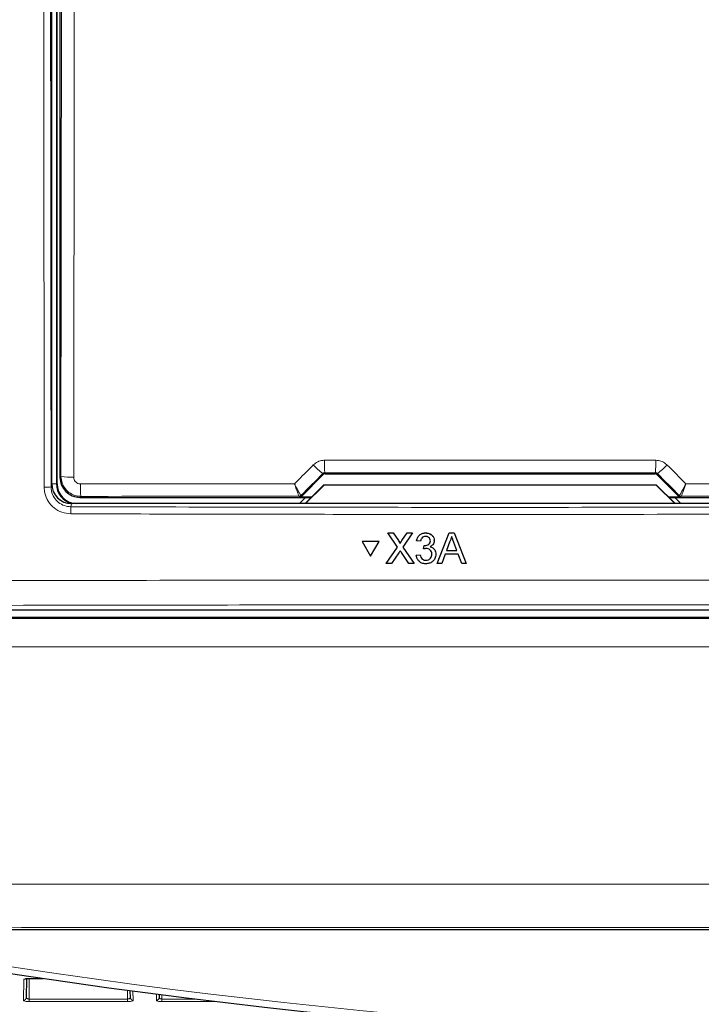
# Paper-space layout 'Blatt3' of a CAD drawing. Header units: millimetres. Extents: x 5 to 418, y 2 to 292.
# Tile 7 of 50: x 62 to 79, y 143 to 167. Entities that reach past the tile are written whole.
import ezdxf

# ---------------------------------------------------------------- set-up
doc = ezdxf.new("R2010")
doc.units = ezdxf.units.MM

psp = doc.layouts.new('Blatt3')

# ---------------------------------------------------------------- linework, layer by layer
at = {"color": 7, "linetype": 'Continuous', "lineweight": 25}
for p, q in [((62.8003, 155.6161), (62.8003, 193.2817)), ((62.9337, 155.6149), (62.9337, 193.2483)), ((63.0063, 193.0924), (63.0063, 155.7708)), ((69.064, 155.2952), (69.6141, 155.8454)), ((69.6613, 155.8649), (77.9394, 155.8649)), ((77.9865, 155.8454), (78.5367, 155.2952)), ((69.1596, 155.1149), (69.6315, 155.5868)), ((69.6337, 155.5816), (69.167, 155.1149)), ((69.6315, 155.5868), (69.6337, 155.5816)), ((69.6315, 155.5868), (77.9692, 155.5868)), ((77.967, 155.5816), (69.6337, 155.5816)), ((77.9692, 155.5868), (77.967, 155.5816)), ((78.4337, 155.1149), (77.967, 155.5816)), ((77.9692, 155.5868), (78.4411, 155.1149)), ((84.301, 155.1149), (63.2996, 155.1149)), ((63.5062, 155.2708), (69.3155, 155.2708)), ((69.1642, 155.2708), (69.0134, 155.12)), ((69.0134, 155.12), (69.0134, 155.1149)), ((69.3204, 155.2757), (69.0168, 155.2757)), ((78.5838, 155.2757), (78.2803, 155.2757)), ((78.2852, 155.2708), (84.0945, 155.2708)), ((78.5873, 155.12), (78.4364, 155.2708)), ((78.5873, 155.1149), (78.5873, 155.12)), ((71.233, 154.3799), (71.2331, 154.3821)), ((71.4771, 154.0265), (71.233, 154.3799)), ((71.233, 154.3799), (71.3632, 154.3799)), ((71.3632, 154.3799), (71.3634, 154.3821)), ((71.3632, 154.3799), (71.497, 154.1862)), ((71.5869, 154.186), (71.7201, 154.3799)), ((71.8522, 154.3799), (71.6083, 154.0253)), ((71.7201, 154.3799), (71.7203, 154.382)), ((71.7201, 154.3799), (71.8522, 154.3799)), ((71.8522, 154.3799), (71.8524, 154.382)), ((72.1799, 154.3799), (72.1801, 154.382)), ((72.4703, 153.6149), (72.7744, 154.3799)), ((72.7744, 154.3799), (72.7746, 154.382)), ((72.7744, 154.3799), (72.8964, 154.3799)), ((72.8964, 154.3799), (72.8965, 154.3821)), ((72.8964, 154.3799), (73.201, 153.6149)), ((70.5891, 154.1637), (70.5893, 154.1659)), ((71.0125, 154.1637), (70.5891, 154.1637)), ((70.5891, 154.1637), (70.8009, 153.7979)), ((71.0127, 154.1659), (70.5893, 154.1659)), ((70.8009, 153.7979), (71.0125, 154.1637)), ((71.0125, 154.1637), (71.0127, 154.1659)), ((71.5368, 154.1133), (71.537, 154.1154)), ((71.9558, 154.1837), (71.9559, 154.1859)), ((72.0541, 154.1739), (71.9558, 154.1837)), ((72.3973, 154.1708), (72.3975, 154.1732)), ((72.3981, 154.1854), (72.3982, 154.1876)), ((72.7831, 154.1503), (72.7047, 153.9386)), ((72.9664, 153.9386), (72.8918, 154.1396)), ((71.1939, 153.6149), (71.4771, 154.0265)), ((71.5071, 153.8782), (71.3258, 153.6149)), ((71.7614, 153.6149), (71.5747, 153.8852)), ((71.6083, 154.0253), (71.8918, 153.6149)), ((72.1318, 153.9778), (72.1419, 154.0661)), ((72.1318, 153.9778), (72.132, 153.9799)), ((72.1419, 154.0661), (72.1421, 154.0682)), ((72.1561, 154.065), (72.1562, 154.0671)), ((72.7047, 153.9386), (72.9664, 153.9386)), ((71.1939, 153.6149), (71.1941, 153.6171)), ((71.8918, 153.6149), (71.8919, 153.617)), ((71.9461, 153.8209), (72.0443, 153.8307)), ((71.9461, 153.8209), (71.9462, 153.823)), ((72.0443, 153.8307), (72.0445, 153.8328)), ((72.1881, 153.6934), (72.1883, 153.6955)), ((72.4366, 153.8226), (72.4368, 153.825)), ((72.4375, 153.8451), (72.4377, 153.8472)), ((72.4703, 153.6149), (72.4704, 153.617)), ((72.6722, 153.8503), (72.585, 153.6149)), ((72.999, 153.8503), (72.6722, 153.8503)), ((73.0863, 153.6149), (72.999, 153.8503)), ((73.201, 153.6149), (73.2012, 153.6171)), ((71.3258, 153.6149), (71.1939, 153.6149)), ((71.8918, 153.6149), (71.7614, 153.6149)), ((72.585, 153.6149), (72.4703, 153.6149)), ((73.201, 153.6149), (73.0863, 153.6149)), ((54.4661, 152.4483), (93.1346, 152.4483)), ((54.2877, 152.2692), (93.3129, 152.2692)), ((117.3284, 144.4272), (56.2722, 144.4272)), ((62.1672, 143.2012), (62.1588, 142.719)), ((62.2337, 143.2058), (62.5891, 143.2058)), ((64.7752, 142.719), (64.7721, 142.9)), ((65.4936, 142.8054), (65.4921, 142.719))]:
    psp.add_line(p, q, dxfattribs=at)
at = {"color": 7, "linetype": 'Continuous', "lineweight": 18}
for p, q in [((62.9191, 193.2483), (62.9191, 155.6149)), ((63.0326, 155.7972), (63.0484, 170.2524)), ((69.6141, 155.8454), (69.604, 155.8699)), ((69.651, 155.8896), (69.6613, 155.8649)), ((77.9394, 155.8649), (77.9496, 155.8896)), ((77.9967, 155.8699), (77.9865, 155.8454)), ((62.7843, 155.5358), (62.8003, 155.6161)), ((62.9191, 155.6149), (62.8003, 155.6149)), ((62.9191, 155.6149), (62.9337, 155.6149)), ((63.0063, 155.7708), (63.0326, 155.7972)), ((63.2996, 155.1149), (63.2838, 155.0355)), ((63.5325, 155.2972), (63.5062, 155.2708)), ((69.007, 155.2995), (69.0067, 155.2996)), ((69.0168, 155.2757), (69.007, 155.2995)), ((69.0541, 155.319), (69.0538, 155.3191)), ((69.0541, 155.319), (69.064, 155.2952)), ((78.5367, 155.2952), (78.5466, 155.319)), ((78.5466, 155.319), (78.5469, 155.3191)), ((78.5937, 155.2995), (78.5838, 155.2757)), ((78.5939, 155.2996), (78.5937, 155.2995)), ((71.497, 154.1862), (71.4972, 154.1884)), ((71.5869, 154.186), (71.587, 154.1882)), ((62.0921, 142.6549), (62.1013, 143.1792)), ((62.2337, 143.2073), (62.5791, 143.2073)), ((62.2337, 143.2058), (62.2337, 143.2073)), ((62.2337, 143.2058), (62.2337, 142.6888)), ((64.7003, 142.9096), (64.7003, 142.6888)), ((64.8378, 142.8913), (64.8419, 142.6549)), ((65.4254, 142.6549), (65.4282, 142.8139)), ((65.567, 142.796), (65.567, 142.6888)), ((62.2337, 142.6247), (62.2337, 142.6888)), ((62.2337, 142.6888), (64.7003, 142.6888)), ((64.7003, 142.6247), (62.2337, 142.6247)), ((64.7003, 142.6247), (64.7003, 142.6888)), ((65.567, 142.6247), (65.567, 142.6888)), ((65.567, 142.6888), (66.419, 142.6888)), ((66.9457, 142.6247), (65.567, 142.6247))]:
    psp.add_line(p, q, dxfattribs=at)
at = {"color": 7, "linetype": 'Continuous', "lineweight": 18, "flags": 128}
psp.add_lwpolyline([(63.3699, 170.2316), (63.3692, 169.5663), (63.3663, 166.9048), (63.3541, 155.7764)], dxfattribs=at)
at = {"color": 7, "linetype": 'Continuous', "lineweight": 18}
for centre, radius, start, end in [((75.2983, 156.1307), 5.6524, 179.27525, 182.44393), ((72.3024, 156.1307), 5.6524, 357.55607, 0.72475), ((70.4983, 157.1137), 1.532, 222.19195, 234.28187), ((77.1023, 157.1137), 1.532, 305.71813, 317.80805), ((63.2794, 157.1194), 1.3451, 259.42789, 273.18381), ((65.8121, 155.5383), 2.2924, 178.21518, 186.038), ((62.6542, 156.232), 0.7083, 266.58782, 280.58882), ((69.007, 155.3661), 0.0667, 270.00748, 314.99252), ((78.5937, 155.3661), 0.0667, 225.00748, 269.99252), ((64.9885, 154.8956), 1.7104, 175.30838, 181.24111), ((86.8003, 308.1046), 166.5, 259.434941, 280.565059), ((62.1014, 143.2467), 0.0675, 269.86882, 308.07244), ((62.0929, 142.7209), 0.0659, 269.33761, 358.37428), ((64.8411, 142.7209), 0.0659, 181.62572, 270.66239), ((65.4262, 142.7209), 0.0659, 269.33761, 358.37428)]:
    psp.add_arc(centre, radius, start, end, dxfattribs=at)
at = {"color": 7, "linetype": 'Continuous', "lineweight": 25}
for centre, radius, start, end in [((63.4337, 155.6149), 0.5146, 180, 256.32073), ((63.4337, 155.6149), 0.5, 180, 270), ((69.0067, 155.3662), 0.0666, 270.06102, 314.97735), ((78.594, 155.3662), 0.0666, 225.02265, 269.93898), ((86.8003, 308.1046), 166.6667, 259.163911, 280.836089)]:
    psp.add_arc(centre, radius, start, end, dxfattribs=at)
at = {"color": 7, "linetype": 'Continuous', "lineweight": 18}
for centre, major_axis, ratio, start_param, end_param in [((92.4638, 171.4749), (295.3334, 295.4238), 0.0123167, 1.6359514, 1.6378189), ((73.8003, 150.7572), (294.0695, 0), 0.0174551, 1.5566859, 1.5849067), ((55.1369, 171.4749), (-295.3334, 295.4238), 0.0123167, 4.6453664, 4.6472339), ((73.8003, 150.1679), (294.0328, 0), 0.0174551, 1.5871, 1.6057242), ((73.8003, 150.1679), (294.0328, 0), 0.0174551, 1.5358685, 1.5544927), ((62.2337, 143.1791), (0.1324, 0), 0.212558, 1.5707963, 3.1378825), ((62.2337, 142.6548), (0.1416, 0), 0.212558, 3.1378825, 4.712389), ((64.7003, 142.6548), (0.1416, 0), 0.212558, 4.712389, 6.2868955), ((65.567, 142.6548), (0.1416, 0), 0.212558, 3.1378825, 4.712389)]:
    psp.add_ellipse(centre, major_axis=major_axis, ratio=ratio, start_param=start_param, end_param=end_param, dxfattribs=at)
at = {"color": 7, "linetype": 'Continuous', "lineweight": 25}
for centre, major_axis, ratio, start_param, end_param in [((69.6613, 155.7982), (-0.0255, 0.0616), 0.9998216, 5.8905493, 6.6758213), ((77.9394, 155.7982), (0.0255, 0.0616), 0.9998216, 5.8905493, 6.6758213), ((63.3004, 155.6168), (-0.0982, -0.4923), 0.9960441, 4.9100775, 6.4793527), ((63.5062, 155.7708), (0.3536, -0.3536), 0.9998985, 3.9271431, 5.4976349), ((69.0168, 155.3424), (0.0255, -0.0616), 0.9998216, 5.8905493, 6.6758213), ((78.5839, 155.3424), (0.0255, 0.0616), 0.9998216, 2.7489567, 3.5342286)]:
    psp.add_ellipse(centre, major_axis=major_axis, ratio=ratio, start_param=start_param, end_param=end_param, dxfattribs=at)
at = {"color": 7, "linetype": 'Continuous', "lineweight": 18}
for points, knots in [([(62.612, 155.525), (62.6119, 155.6359), (62.6113, 156.1903), (62.6087, 158.5189), (62.5988, 167.8354), (62.5885, 179.8807), (62.583, 190.1562), (62.5812, 193.3237)], [0, 0, 0, 0, 0.0088087, 0.0440433, 0.1849823, 0.7487663, 1, 1, 1, 1]), ([(62.7535, 193.3285), (62.7552, 190.1776), (62.7587, 183.8757), (62.7657, 174.4259), (62.774, 164.9782), (62.7809, 158.6834), (62.7843, 155.5358)], [0, 0, 0, 0, 0.24994801, 0.4999168, 0.749948, 1, 1, 1, 1]), ([(69.3633, 156.0848), (69.3982, 156.1134), (69.4679, 156.1707), (69.572, 156.1995), (69.6315, 156.2016), (69.6463, 156.2022)], [0, 0, 0, 0, 0.4289712, 0.8581067, 1, 1, 1, 1]), ([(69.6463, 156.2022), (69.8685, 156.2022), (70.9796, 156.2025), (73.749, 156.2029), (76.2961, 156.2024), (77.9543, 156.2022)], [0, 0, 0, 0, 0.0802422, 0.4012143, 1, 1, 1, 1]), ([(77.9543, 156.2022), (77.9992, 156.1977), (78.0889, 156.1888), (78.1828, 156.1356), (78.2264, 156.095), (78.2374, 156.0848)], [0, 0, 0, 0, 0.4282329, 0.8563378, 1, 1, 1, 1]), ([(68.8909, 155.6121), (69.0217, 155.743), (69.1792, 155.9006), (69.3366, 156.0581), (69.3633, 156.0848)], [0, 0, 0, 0, 0.8306218, 1, 1, 1, 1]), ([(69.651, 155.8896), (69.6486, 155.8896), (69.6386, 155.8892), (69.621, 155.8841), (69.6097, 155.8747), (69.604, 155.8699)], [0, 0, 0, 0, 0.1384816, 0.5625046, 1, 1, 1, 1]), ([(77.9967, 155.8699), (77.9949, 155.8716), (77.9878, 155.8783), (77.9723, 155.8873), (77.9571, 155.8889), (77.9496, 155.8896)], [0, 0, 0, 0, 0.1482472, 0.5799252, 1, 1, 1, 1]), ([(78.2374, 156.0848), (78.3942, 155.9279), (78.5516, 155.7703), (78.7091, 155.6127), (78.7097, 155.6121)], [0, 0, 0, 0, 0.99604602, 1, 1, 1, 1]), ([(63.5325, 155.2972), (63.4953, 155.2996), (63.4024, 155.3058), (63.2619, 155.3658), (63.1353, 155.4788), (63.0492, 155.6286), (63.0381, 155.741), (63.0326, 155.7972)], [0, 0, 0, 0, 0.1423687, 0.3561633, 0.5705428, 0.785425, 1, 1, 1, 1]), ([(63.3541, 155.7764), (63.3559, 155.7577), (63.3596, 155.7202), (63.3883, 155.6702), (63.4306, 155.6325), (63.4775, 155.6125), (63.5085, 155.6105), (63.5209, 155.6097)], [0, 0, 0, 0, 0.2147505, 0.4295793, 0.6438148, 0.8575512, 1, 1, 1, 1]), ([(63.5209, 155.6097), (63.743, 155.6098), (64.8534, 155.6105), (66.6434, 155.6114), (68.2115, 155.6119), (68.8909, 155.6121)], [0, 0, 0, 0, 0.1241023, 0.6205161, 1, 1, 1, 1]), ([(69.0538, 155.3191), (69.0532, 155.3194), (69.0501, 155.321), (69.0348, 155.3433), (68.997, 155.4092), (68.9523, 155.4926), (68.9182, 155.5584), (68.9007, 155.5929), (68.8939, 155.6062), (68.8913, 155.6114), (68.8909, 155.6121)], [0, 0, 0, 0, 0.05009752, 0.27414969, 0.51515947, 0.76566605, 0.91188148, 0.96557936, 0.99527376, 1, 1, 1, 1]), ([(69.0067, 155.2996), (69.0063, 155.3), (69.0039, 155.3019), (68.9928, 155.3259), (68.9658, 155.3963), (68.9341, 155.4851), (68.9101, 155.5551), (68.8978, 155.5917), (68.893, 155.6058), (68.8912, 155.6113), (68.8909, 155.6121)], [0, 0, 0, 0, 0.0500976, 0.2741498, 0.5151591, 0.7656656, 0.911884, 0.9655798, 0.9952749, 1, 1, 1, 1]), ([(78.7097, 155.6121), (78.7094, 155.6114), (78.7083, 155.6092), (78.7054, 155.6036), (78.6986, 155.5901), (78.6803, 155.5544), (78.6452, 155.4867), (78.6005, 155.4035), (78.5639, 155.3402), (78.55, 155.3205), (78.5473, 155.3193), (78.5469, 155.3191)], [0, 0, 0, 0, 0.0047263, 0.0144598, 0.0368391, 0.0943897, 0.2530049, 0.501586, 0.7415301, 0.9644159, 1, 1, 1, 1]), ([(78.7097, 155.6121), (78.7095, 155.6113), (78.7087, 155.609), (78.7067, 155.6031), (78.7019, 155.5887), (78.6891, 155.5507), (78.6643, 155.4788), (78.6327, 155.3902), (78.6065, 155.3225), (78.5963, 155.3013), (78.5942, 155.2998), (78.5939, 155.2996)], [0, 0, 0, 0, 0.0047252, 0.0144598, 0.0368382, 0.0943861, 0.2530054, 0.5015863, 0.74153, 0.9644158, 1, 1, 1, 1]), ([(78.7097, 155.6121), (78.8951, 155.612), (79.9692, 155.6117), (81.7594, 155.611), (83.3638, 155.6101), (84.0798, 155.6097)], [0, 0, 0, 0, 0.1035199, 0.5999338, 1, 1, 1, 1]), ([(63.2785, 154.8586), (63.2035, 154.8662), (63.0536, 154.8813), (62.8539, 154.9966), (62.7031, 155.1659), (62.6235, 155.353), (62.6153, 155.4763), (62.612, 155.525)], [0, 0, 0, 0, 0.2149218, 0.4298257, 0.6447637, 0.8597292, 1, 1, 1, 1]), ([(62.7843, 155.5358), (62.7867, 155.4993), (62.7929, 155.4067), (62.8526, 155.2664), (62.9655, 155.1393), (63.1152, 155.0527), (63.2276, 155.0412), (63.2838, 155.0355)], [0, 0, 0, 0, 0.1402936, 0.355296, 0.5702504, 0.7851343, 1, 1, 1, 1]), ([(84.3222, 154.8586), (84.2111, 154.8583), (83.6558, 154.8568), (81.3234, 154.8509), (76.7612, 154.8435), (70.3003, 154.8428), (65.6195, 154.8533), (63.2785, 154.8586)], [0, 0, 0, 0, 0.0158376, 0.0791881, 0.332598, 0.6662229, 1, 1, 1, 1]), ([(63.2838, 155.0355), (66.7875, 155.0282), (73.7985, 155.0136), (80.8096, 155.0282), (84.3169, 155.0355)], [0, 0, 0, 0, 0.4997441, 1, 1, 1, 1]), ([(54.5241, 153.1664), (54.9678, 153.1677), (57.1864, 153.1744), (62.9588, 153.1885), (71.8516, 153.1987), (82.4896, 153.1939), (89.5609, 153.1755), (93.0765, 153.1664)], [0, 0, 0, 0, 0.0345662, 0.1728355, 0.4494018, 0.7262637, 1, 1, 1, 1]), ([(93.0375, 152.5454), (89.8404, 152.5538), (83.4434, 152.5708), (73.8255, 152.5772), (64.1937, 152.5709), (57.7743, 152.5539), (54.5632, 152.5454)], [0, 0, 0, 0, 0.2494553, 0.4991275, 0.7494542, 1, 1, 1, 1]), ([(54.2595, 152.241), (57.027, 152.2385), (62.5637, 152.2335), (71.8519, 152.2304), (82.1177, 152.2314), (89.6, 152.2378), (93.3412, 152.241)], [0, 0, 0, 0, 0.2125931, 0.4253187, 0.7126592, 1, 1, 1, 1]), ([(93.3802, 151.5329), (89.6316, 151.5297), (82.1344, 151.5232), (71.8497, 151.5222), (62.5429, 151.5254), (56.9952, 151.5304), (54.2205, 151.5329)], [0, 0, 0, 0, 0.2873416, 0.5746813, 0.7872745, 1, 1, 1, 1]), ([(51.7441, 145.5567), (53.0466, 145.5581), (57.1673, 145.5626), (64.117, 145.5674), (73.53, 145.5701), (83.7583, 145.5678), (91.1533, 145.5618), (94.7837, 145.5579), (94.7837, 145.5579)], [0, 0, 0, 0, 0.0909036, 0.287602, 0.4844278, 0.7466181, 0.9999995, 1, 1, 1, 1]), ([(94.6981, 144.4706), (91.0823, 144.474), (83.7206, 144.4809), (73.5316, 144.4829), (64.1517, 144.4802), (57.2263, 144.4753), (53.119, 144.4708), (51.8211, 144.4694)], [0, 0, 0, 0, 0.2531661, 0.515433, 0.7122521, 0.9090712, 1, 1, 1, 1]), ([(62.1588, 142.719), (62.16, 142.7147), (62.1622, 142.7069), (62.1793, 142.6972), (62.2013, 142.691), (62.2208, 142.6889), (62.2314, 142.6888), (62.2337, 142.6888)], [0, 0, 0, 0, 0.2783142, 0.5149699, 0.7383807, 0.945115, 1, 1, 1, 1]), ([(64.7003, 142.6888), (64.7083, 142.6891), (64.7242, 142.6897), (64.7455, 142.6942), (64.7624, 142.7011), (64.7734, 142.7097), (64.7746, 142.716), (64.7752, 142.719)], [0, 0, 0, 0, 0.1940397, 0.3878726, 0.5882435, 0.8021647, 1, 1, 1, 1]), ([(65.4921, 142.719), (65.4933, 142.7147), (65.4956, 142.7069), (65.5126, 142.6972), (65.5346, 142.691), (65.5541, 142.6889), (65.5648, 142.6888), (65.567, 142.6888)], [0, 0, 0, 0, 0.2783142, 0.5149699, 0.7383807, 0.945115, 1, 1, 1, 1])]:
    psp.add_open_spline(points, degree=3, knots=knots, dxfattribs=at)
at = {"color": 7, "linetype": 'Continuous', "lineweight": 25}
for points, knots in [([(71.9558, 154.1837), (71.9633, 154.2135), (71.9784, 154.2729), (72.0362, 154.3391), (72.1078, 154.375), (72.1559, 154.3782), (72.1799, 154.3799)], [0, 0, 0, 0, 0.2802532, 0.5595228, 0.7795924, 1, 1, 1, 1]), ([(71.9559, 154.186), (71.9635, 154.2157), (71.9786, 154.2751), (72.0363, 154.3414), (72.1079, 154.3772), (72.156, 154.3805), (72.1801, 154.3821)], [0, 0, 0, 0, 0.2802532, 0.5595228, 0.7795924, 1, 1, 1, 1]), ([(72.1799, 154.3799), (72.2104, 154.3768), (72.2711, 154.3707), (72.345, 154.3236), (72.3897, 154.2569), (72.3953, 154.2093), (72.3981, 154.1854)], [0, 0, 0, 0, 0.2801842, 0.5598553, 0.7799999, 1, 1, 1, 1]), ([(72.1801, 154.3821), (72.2105, 154.3791), (72.2713, 154.3729), (72.3452, 154.3258), (72.3898, 154.2592), (72.3954, 154.2115), (72.3982, 154.1876)], [0, 0, 0, 0, 0.2801842, 0.55985531, 0.77999994, 1, 1, 1, 1]), ([(71.497, 154.1862), (71.5056, 154.1732), (71.5176, 154.155), (71.5324, 154.1311), (71.5354, 154.1192), (71.5368, 154.1133)], [0, 0, 0, 0, 0.5612769, 0.7817626, 1, 1, 1, 1]), ([(71.4972, 154.1884), (71.5058, 154.1754), (71.5178, 154.1573), (71.5326, 154.1334), (71.5355, 154.1214), (71.537, 154.1155)], [0, 0, 0, 0, 0.5612769, 0.7817626, 1, 1, 1, 1]), ([(71.5368, 154.1133), (71.5462, 154.1269), (71.5628, 154.1511), (71.5795, 154.1754), (71.5869, 154.186)], [0, 0, 0, 0, 0.5599999, 1, 1, 1, 1]), ([(71.537, 154.1155), (71.5463, 154.1291), (71.563, 154.1533), (71.5797, 154.1776), (71.587, 154.1883)], [0, 0, 0, 0, 0.5599999, 1, 1, 1, 1]), ([(72.183, 154.2916), (72.1649, 154.29), (72.1288, 154.2867), (72.0864, 154.2559), (72.063, 154.2154), (72.0571, 154.1878), (72.0541, 154.1739)], [0, 0, 0, 0, 0.2800014, 0.5591308, 0.7793201, 1, 1, 1, 1]), ([(72.1561, 154.065), (72.1755, 154.0667), (72.2144, 154.0702), (72.2644, 154.0946), (72.2963, 154.136), (72.2986, 154.1668), (72.2998, 154.1822)], [0, 0, 0, 0, 0.2806803, 0.5609514, 0.7800568, 1, 1, 1, 1]), ([(72.2998, 154.1822), (72.2979, 154.199), (72.2941, 154.2326), (72.2616, 154.2692), (72.2226, 154.2889), (72.1962, 154.2907), (72.183, 154.2916)], [0, 0, 0, 0, 0.27946, 0.5589523, 0.7792553, 1, 1, 1, 1]), ([(72.3981, 154.1854), (72.3963, 154.1672), (72.3929, 154.1309), (72.3596, 154.0722), (72.3186, 154.0483), (72.2935, 154.0337)], [0, 0, 0, 0, 0.2804963, 0.5610033, 1, 1, 1, 1]), ([(72.8354, 154.2916), (72.8281, 154.2643), (72.8151, 154.2156), (72.7929, 154.1703), (72.7831, 154.1503)], [0, 0, 0, 0, 0.5599146, 1, 1, 1, 1]), ([(72.8918, 154.1396), (72.8813, 154.168), (72.8624, 154.2186), (72.8437, 154.2693), (72.8354, 154.2916)], [0, 0, 0, 0, 0.5600021, 1, 1, 1, 1]), ([(71.5432, 153.9307), (71.5364, 153.921), (71.5243, 153.9035), (71.5124, 153.8859), (71.5071, 153.8782)], [0, 0, 0, 0, 0.5600016, 1, 1, 1, 1]), ([(71.5747, 153.8852), (71.5688, 153.8937), (71.5582, 153.9089), (71.5478, 153.9241), (71.5432, 153.9307)], [0, 0, 0, 0, 0.5599998, 1, 1, 1, 1]), ([(72.1954, 153.9882), (72.1834, 153.9873), (72.1619, 153.9857), (72.141, 153.9802), (72.1318, 153.9778)], [0, 0, 0, 0, 0.5597721, 1, 1, 1, 1]), ([(72.1419, 154.0661), (72.1446, 154.0658), (72.1493, 154.0653), (72.154, 154.0651), (72.1561, 154.065)], [0, 0, 0, 0, 0.5600031, 1, 1, 1, 1]), ([(72.3392, 153.8459), (72.337, 153.8671), (72.3327, 153.9096), (72.294, 153.9574), (72.2455, 153.9845), (72.2121, 153.987), (72.1954, 153.9882)], [0, 0, 0, 0, 0.2797467, 0.5591709, 0.7794436, 1, 1, 1, 1]), ([(72.2935, 154.0337), (72.3167, 154.0262), (72.3629, 154.011), (72.4101, 153.9599), (72.4343, 153.902), (72.4365, 153.8641), (72.4375, 153.8451)], [0, 0, 0, 0, 0.2798072, 0.5591854, 0.7794082, 1, 1, 1, 1]), ([(72.2937, 154.0359), (72.3168, 154.0284), (72.363, 154.0132), (72.4103, 153.9621), (72.4345, 153.9042), (72.4366, 153.8663), (72.4377, 153.8473)], [0, 0, 0, 0, 0.27980724, 0.55918542, 0.77940815, 1, 1, 1, 1]), ([(72.1846, 153.6051), (72.1512, 153.6081), (72.0844, 153.6142), (72.0069, 153.6709), (71.9592, 153.7434), (71.9505, 153.795), (71.9461, 153.8209)], [0, 0, 0, 0, 0.2799105, 0.5592491, 0.7794763, 1, 1, 1, 1]), ([(72.0443, 153.8307), (72.0494, 153.8109), (72.0595, 153.7713), (72.0916, 153.722), (72.1398, 153.6966), (72.172, 153.6945), (72.1881, 153.6934)], [0, 0, 0, 0, 0.2808811, 0.5600727, 0.7796532, 1, 1, 1, 1]), ([(72.4375, 153.8451), (72.433, 153.8086), (72.4241, 153.7357), (72.3544, 153.6563), (72.2707, 153.6113), (72.2133, 153.6072), (72.1846, 153.6051)], [0, 0, 0, 0, 0.2794007, 0.5590642, 0.7793783, 1, 1, 1, 1]), ([(72.1881, 153.6934), (72.2108, 153.6955), (72.2562, 153.6997), (72.3067, 153.7413), (72.3352, 153.7927), (72.3379, 153.8281), (72.3392, 153.8459)], [0, 0, 0, 0, 0.2798831, 0.5589932, 0.779319, 1, 1, 1, 1]), ([(72.1883, 153.6956), (72.211, 153.6977), (72.2563, 153.7019), (72.3069, 153.7435), (72.3354, 153.7949), (72.338, 153.8303), (72.3394, 153.8481)], [0, 0, 0, 0, 0.2798831, 0.5589932, 0.779319, 1, 1, 1, 1]), ([(62.1481, 143.2005), (62.147, 143.1995), (62.1437, 143.1965), (62.141, 143.1955), (62.1414, 143.1957), (62.1471, 143.1976), (62.1603, 143.2005), (62.1834, 143.2038), (62.2099, 143.2056), (62.2276, 143.2058), (62.2337, 143.2058)], [0, 0, 0, 0, 0.0441864, 0.1317224, 0.2198087, 0.3286378, 0.4734978, 0.6612874, 0.8845063, 1, 1, 1, 1])]:
    psp.add_open_spline(points, degree=3, knots=knots, dxfattribs=at)

doc.saveas('drawing.dxf')
